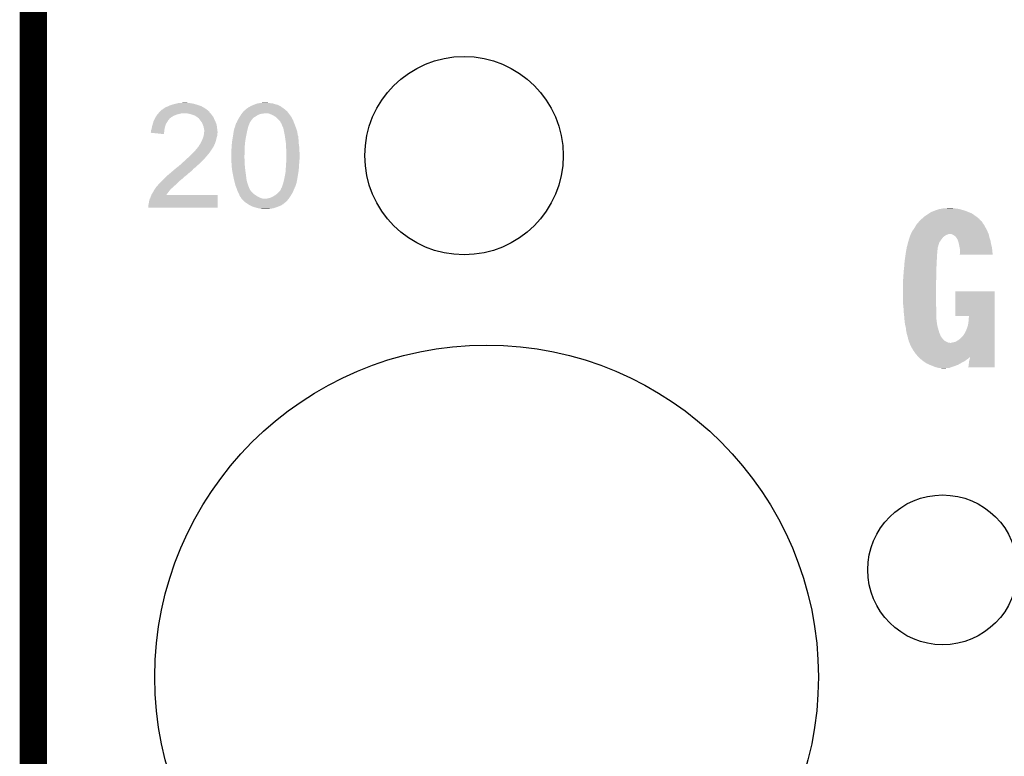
# Model space of a CAD drawing. Extents: x -9 to 122, y -9 to 65.
# Tile 2 of 256: x -9 to 1, y -2 to 5. Entities that reach past the tile are written whole.
import ezdxf

# ---------------------------------------------------------------- set-up
doc = ezdxf.new("R2010")
doc.units = 0
doc.layers.get('0').update_dxf_attribs({"linetype": 'CONTINUOUS'})
for name, color, linetype in [('CLICKER_4_FOR_R7FA4M2A_V100_GKO', 14, 'CONTINUOUS'), ('CLICKER_4_FOR_R7FA4M2A_V100_GTO', 12, 'CONTINUOUS'), ('CLICKER_4_FOR_R7FA4M2A_V100_GTS', 13, 'CONTINUOUS')]:
    doc.layers.add(name, color=color, linetype=linetype)

# ---------------------------------------------------------------- blocks, each defined once
blk = doc.blocks.new('ROUND_28')
blk.add_circle((0, 0), 0.6998)
blk = doc.blocks.new('ROUND_36')
blk.add_circle((0, 0), 3.1013)
blk = doc.blocks.new('ROUND_38')
blk.add_circle((0, 0), 0.9271)

msp = doc.modelspace()

# ---------------------------------------------------------------- linework, layer by layer
at = {"layer": 'CLICKER_4_FOR_R7FA4M2A_V100_GKO', "const_width": 0.254}
msp.add_lwpolyline([(-8.49884, -4.83362), (-8.49884, 60.95238)], dxfattribs=at)
at = {"layer": 'CLICKER_4_FOR_R7FA4M2A_V100_GTO'}
for points in [[(-7.261858, 4.32308), (-7.24662, 4.32816), (-6.911338, 4.32308), (-6.920228, 4.32816)], [(-7.24662, 4.32816), (-7.23646, 4.33324), (-6.920228, 4.32816), (-6.929118, 4.33324)], [(-7.23646, 4.33324), (-7.23138, 4.33578), (-6.929118, 4.33324), (-6.936738, 4.33578)], [(-7.23138, 4.33578), (-7.2136, 4.343402), (-6.936738, 4.33578), (-6.959604, 4.343402)], [(-7.2136, 4.343402), (-7.204714, 4.34594), (-6.959604, 4.343402), (-6.96722, 4.34594)], [(-7.204714, 4.34594), (-7.19582, 4.34848), (-6.96722, 4.34594), (-6.976108, 4.34848)], [(-7.19582, 4.34848), (-7.16534, 4.3561), (-6.976108, 4.34848), (-7.002778, 4.3561)], [(-7.16534, 4.3561), (-7.15518, 4.35864), (-7.002778, 4.3561), (-7.018018, 4.35864)], [(-7.15518, 4.35864), (-7.132318, 4.36372), (-7.018018, 4.35864), (-7.048498, 4.36372)], [(-7.10946, 4.36372), (-7.084062, 4.36626), (-7.058658, 4.36372), (-7.068818, 4.36626)], [(-6.487156, 4.32308), (-6.479538, 4.32562), (-6.175586, 4.32308), (-6.178972, 4.32562)], [(-6.479538, 4.32562), (-6.474968, 4.32816), (-6.178972, 4.32562), (-6.18236, 4.32816)], [(-6.474968, 4.32816), (-6.465832, 4.333236), (-6.18236, 4.32816), (-6.189974, 4.333236)], [(-6.465832, 4.333236), (-6.465824, 4.33324), (-6.189974, 4.333236), (-6.192514, 4.33324)], [(-6.465824, 4.33324), (-6.45668, 4.33832), (-6.192514, 4.33324), (-6.201658, 4.33832)], [(-6.45668, 4.33832), (-6.43763, 4.34594), (-6.201658, 4.33832), (-6.215378, 4.34594)], [(-6.43763, 4.34594), (-6.43128, 4.34848), (-6.215378, 4.34594), (-6.226808, 4.34848)], [(-6.43128, 4.34848), (-6.424296, 4.35102), (-6.226808, 4.34848), (-6.238238, 4.35102)], [(-6.424296, 4.35102), (-6.403344, 4.358638), (-6.238238, 4.35102), (-6.261098, 4.358638)], [(-6.403344, 4.358638), (-6.403338, 4.35864), (-6.261098, 4.358638), (-6.261114, 4.35864)], [(-6.403338, 4.35864), (-6.38556, 4.36118), (-6.261114, 4.35864), (-6.28396, 4.36118)], [(-6.38556, 4.36118), (-6.36778, 4.36372), (-6.28396, 4.36118), (-6.30174, 4.36372)], [(-6.36778, 4.36372), (-6.329682, 4.36626), (-6.30174, 4.36372), (-6.316978, 4.36626)], [(-7.35439, 4.23164), (-7.347132, 4.24434), (-7.205982, 4.23164), (-7.183122, 4.24434)], [(-7.347132, 4.24434), (-7.34568, 4.246878), (-7.183122, 4.24434), (-7.176776, 4.246878)], [(-7.34568, 4.246878), (-7.339332, 4.254498), (-7.176776, 4.246878), (-7.157722, 4.254498)], [(-7.339332, 4.254498), (-7.330864, 4.26466), (-7.157722, 4.254498), (-7.117082, 4.26466)], [(-7.330864, 4.26466), (-7.328748, 4.267198), (-7.099304, 4.26466), (-7.094224, 4.267198)], [(-7.328748, 4.2672), (-7.320282, 4.277358), (-6.842758, 4.2672), (-6.852916, 4.277358)], [(-7.328748, 4.267198), (-7.328748, 4.2672), (-7.094224, 4.267198), (-7.086598, 4.2672)], [(-7.320282, 4.277358), (-7.31268, 4.284964), (-6.852916, 4.277358), (-6.855456, 4.284964)], [(-7.31268, 4.284964), (-7.312664, 4.28498), (-6.855456, 4.284964), (-6.860518, 4.28498)], [(-7.312664, 4.28498), (-7.310132, 4.287512), (-6.860518, 4.28498), (-6.86054, 4.287512)], [(-7.310132, 4.287512), (-7.30504, 4.292606), (-6.86054, 4.287512), (-6.866648, 4.292606)], [(-7.30504, 4.292606), (-7.305018, 4.29514), (-6.866648, 4.292606), (-6.869686, 4.29514)], [(-7.305018, 4.29514), (-7.302494, 4.295146), (-6.869686, 4.29514), (-6.869694, 4.295146)], [(-7.302494, 4.295146), (-7.297416, 4.30022), (-6.869694, 4.295146), (-6.87578, 4.30022)], [(-7.297416, 4.30022), (-7.289798, 4.302764), (-6.87578, 4.30022), (-6.87934, 4.302764)], [(-7.289798, 4.302764), (-7.282176, 4.310382), (-6.87934, 4.302764), (-6.890004, 4.310382)], [(-7.282176, 4.310382), (-7.277102, 4.31292), (-6.890004, 4.310382), (-6.893558, 4.31292)], [(-7.277102, 4.31292), (-7.27202, 4.315462), (-6.893558, 4.31292), (-6.898006, 4.315462)], [(-7.27202, 4.315462), (-7.261858, 4.32308), (-6.898006, 4.315462), (-6.911338, 4.32308)], [(-7.05612, 4.26466), (-7.086598, 4.2672), (-6.84022, 4.26466), (-6.842758, 4.2672)], [(-7.030722, 4.25958), (-7.05612, 4.26466), (-6.836832, 4.25958), (-6.84022, 4.26466)], [(-7.0231, 4.25704), (-7.030722, 4.25958), (-6.83514, 4.25704), (-6.836832, 4.25958)], [(-7.00786, 4.25196), (-7.0231, 4.25704), (-6.83133, 4.25196), (-6.83514, 4.25704)], [(-6.994312, 4.24688), (-7.00786, 4.25196), (-6.82752, 4.24688), (-6.83133, 4.25196)], [(-6.98754, 4.24434), (-6.994312, 4.24688), (-6.825488, 4.24434), (-6.82752, 4.24688)], [(-6.9723, 4.23418), (-6.98754, 4.24434), (-6.81736, 4.23418), (-6.825488, 4.24434)], [(-6.972296, 4.234178), (-6.9723, 4.23418), (-6.81736, 4.234178), (-6.81736, 4.23418)], [(-6.96214, 4.22656), (-6.972296, 4.234178), (-6.813896, 4.22656), (-6.81736, 4.234178)], [(-6.57098, 4.23164), (-6.567748, 4.23672), (-6.429588, 4.23164), (-6.42112, 4.23672)], [(-6.567748, 4.23672), (-6.559666, 4.24942), (-6.42112, 4.23672), (-6.400798, 4.24942)], [(-6.559666, 4.24942), (-6.5532, 4.25958), (-6.400798, 4.24942), (-6.377936, 4.25958)], [(-6.5532, 4.25958), (-6.551168, 4.26212), (-6.377936, 4.25958), (-6.36016, 4.26212)], [(-6.551168, 4.26212), (-6.549136, 4.264662), (-6.36016, 4.26212), (-6.344918, 4.264662)], [(-6.549136, 4.264662), (-6.547104, 4.2672), (-6.344918, 4.264662), (-6.339836, 4.2672)], [(-6.547104, 4.2672), (-6.534914, 4.282438), (-6.11251, 4.2672), (-6.123938, 4.282438)], [(-6.534914, 4.282438), (-6.53288, 4.28498), (-6.123938, 4.282438), (-6.126902, 4.28498)], [(-6.53288, 4.28498), (-6.518766, 4.29768), (-6.126902, 4.28498), (-6.14172, 4.29768)], [(-6.518766, 4.29768), (-6.507474, 4.30784), (-6.14172, 4.29768), (-6.153912, 4.30784)], [(-6.507474, 4.30784), (-6.50494, 4.307862), (-6.153912, 4.30784), (-6.153938, 4.307862)], [(-6.50494, 4.307862), (-6.504928, 4.31038), (-6.153938, 4.307862), (-6.15696, 4.31038)], [(-6.504928, 4.31038), (-6.504926, 4.310386), (-6.15696, 4.31038), (-6.156968, 4.310386)], [(-6.504926, 4.310386), (-6.49478, 4.315462), (-6.156968, 4.310386), (-6.164582, 4.315462)], [(-6.49478, 4.315462), (-6.4897, 4.32054), (-6.164582, 4.315462), (-6.1722, 4.32054)], [(-6.4897, 4.32054), (-6.487156, 4.32308), (-6.1722, 4.32054), (-6.175586, 4.32308)], [(-6.314438, 4.26466), (-6.329682, 4.2672), (-6.110606, 4.26466), (-6.11251, 4.2672)], [(-6.299196, 4.264658), (-6.314438, 4.26466), (-6.110604, 4.264658), (-6.110606, 4.26466)], [(-6.2738, 4.2545), (-6.299196, 4.264658), (-6.102986, 4.2545), (-6.110604, 4.264658)], [(-6.248402, 4.2418), (-6.2738, 4.2545), (-6.093462, 4.2418), (-6.102986, 4.2545)], [(-6.248394, 4.241796), (-6.248402, 4.2418), (-6.09346, 4.241796), (-6.093462, 4.2418)], [(-6.244328, 4.239254), (-6.248394, 4.241796), (-6.093454, 4.239254), (-6.09346, 4.241796)], [(-6.232138, 4.231636), (-6.244328, 4.239254), (-6.08584, 4.231636), (-6.093454, 4.239254)], [(-7.390978, 4.13258), (-7.388858, 4.145282), (-7.26948, 4.13258), (-7.265672, 4.145282)], [(-7.388858, 4.145282), (-7.384628, 4.157978), (-7.265672, 4.145282), (-7.261862, 4.157978)], [(-7.384628, 4.157978), (-7.38378, 4.16052), (-7.261862, 4.157978), (-7.260592, 4.16052)], [(-7.38378, 4.16052), (-7.378702, 4.178298), (-7.260592, 4.16052), (-7.2517, 4.178298)], [(-7.378702, 4.178298), (-7.374348, 4.19354), (-7.2517, 4.178298), (-7.241538, 4.19354)], [(-7.374348, 4.19354), (-7.37362, 4.196082), (-7.241538, 4.19354), (-7.240014, 4.196082)], [(-7.37362, 4.196082), (-7.368152, 4.206238), (-7.240014, 4.196082), (-7.233922, 4.206238)], [(-7.368152, 4.206238), (-7.365416, 4.21132), (-7.233922, 4.206238), (-7.228842, 4.21132)], [(-7.365416, 4.21132), (-7.362684, 4.216394), (-7.228842, 4.21132), (-7.226302, 4.216394)], [(-7.362684, 4.216394), (-7.35584, 4.2291), (-7.226302, 4.216394), (-7.209368, 4.2291)], [(-7.35584, 4.2291), (-7.35439, 4.23164), (-7.209368, 4.2291), (-7.205982, 4.23164)], [(-6.95452, 4.22148), (-6.96214, 4.22656), (-6.811586, 4.22148), (-6.813896, 4.22656)], [(-6.951982, 4.21894), (-6.95452, 4.22148), (-6.810432, 4.21894), (-6.811586, 4.22148)], [(-6.942456, 4.20624), (-6.951982, 4.21894), (-6.80466, 4.20624), (-6.810432, 4.21894)], [(-6.921502, 4.178302), (-6.942456, 4.20624), (-6.791762, 4.178302), (-6.80466, 4.20624)], [(-6.919594, 4.17322), (-6.921502, 4.178302), (-6.789418, 4.17322), (-6.791762, 4.178302)], [(-6.91388, 4.15798), (-6.919594, 4.17322), (-6.785064, 4.15798), (-6.789418, 4.17322)], [(-6.91279, 4.155438), (-6.91388, 4.15798), (-6.78434, 4.155438), (-6.785064, 4.15798)], [(-6.906262, 4.140202), (-6.91279, 4.155438), (-6.782434, 4.140202), (-6.78434, 4.155438)], [(-6.613526, 4.1402), (-6.61162, 4.145284), (-6.4897, 4.1402), (-6.488006, 4.145284)], [(-6.61162, 4.145284), (-6.611618, 4.150364), (-6.488006, 4.145284), (-6.486312, 4.150364)], [(-6.611618, 4.150364), (-6.609082, 4.15544), (-6.486312, 4.150364), (-6.48462, 4.15544)], [(-6.609082, 4.15544), (-6.60908, 4.155442), (-6.48462, 4.15544), (-6.48462, 4.155442)], [(-6.60908, 4.155442), (-6.606542, 4.16306), (-6.48462, 4.155442), (-6.481572, 4.16306)], [(-6.606542, 4.16306), (-6.603998, 4.173224), (-6.481572, 4.16306), (-6.477504, 4.173224)], [(-6.603998, 4.173224), (-6.598288, 4.18084), (-6.477504, 4.173224), (-6.474456, 4.18084)], [(-6.598288, 4.18084), (-6.59638, 4.183382), (-6.474456, 4.18084), (-6.471918, 4.183382)], [(-6.59638, 4.183382), (-6.595252, 4.185924), (-6.471918, 4.183382), (-6.46938, 4.185924)], [(-6.595252, 4.185924), (-6.591866, 4.193542), (-6.46938, 4.185924), (-6.466836, 4.193542)], [(-6.591866, 4.193542), (-6.590736, 4.196082), (-6.466836, 4.193542), (-6.464298, 4.196082)], [(-6.590736, 4.196082), (-6.58622, 4.20624), (-6.464298, 4.196082), (-6.456172, 4.20624)], [(-6.58622, 4.20624), (-6.577076, 4.221482), (-6.456172, 4.20624), (-6.443978, 4.221482)], [(-6.577076, 4.221482), (-6.572504, 4.229102), (-6.443978, 4.221482), (-6.433818, 4.229102)], [(-6.572504, 4.229102), (-6.57098, 4.23164), (-6.433818, 4.229102), (-6.429588, 4.23164)], [(-6.228078, 4.229098), (-6.232138, 4.231636), (-6.084824, 4.229098), (-6.08584, 4.231636)], [(-6.21937, 4.218938), (-6.228078, 4.229098), (-6.08076, 4.218938), (-6.084824, 4.229098)], [(-6.212842, 4.21132), (-6.21937, 4.218938), (-6.076406, 4.21132), (-6.08076, 4.218938)], [(-6.202682, 4.20116), (-6.212842, 4.21132), (-6.0706, 4.20116), (-6.076406, 4.21132)], [(-6.18998, 4.188454), (-6.202682, 4.20116), (-6.065834, 4.188454), (-6.0706, 4.20116)], [(-6.189976, 4.185914), (-6.18998, 4.188454), (-6.064882, 4.185914), (-6.065834, 4.188454)], [(-6.186592, 4.18084), (-6.189976, 4.185914), (-6.06298, 4.18084), (-6.064882, 4.185914)], [(-6.17982, 4.17068), (-6.186592, 4.18084), (-6.058916, 4.17068), (-6.06298, 4.18084)], [(-6.174104, 4.15544), (-6.17982, 4.17068), (-6.05282, 4.15544), (-6.058916, 4.17068)], [(-6.1722, 4.15036), (-6.174104, 4.15544), (-6.050972, 4.15036), (-6.05282, 4.15544)], [(-6.16204, 4.1275), (-6.1722, 4.15036), (-6.04266, 4.1275), (-6.050972, 4.15036)], [(-7.401546, 4.084346), (-7.39902, 4.089404), (-7.276136, 4.084346), (-7.275744, 4.089404)], [(-7.277122, 4.071622), (-7.401546, 4.084346), (-7.277122, 4.071622), (-7.276136, 4.084346)], [(-7.39902, 4.10464), (-7.399018, 4.107184), (-7.27456, 4.10464), (-7.274098, 4.107184)], [(-7.39902, 4.089404), (-7.39902, 4.10464), (-7.275744, 4.089404), (-7.27456, 4.10464)], [(-7.399018, 4.107184), (-7.39394, 4.117342), (-7.274098, 4.107184), (-7.272252, 4.117342)], [(-7.39394, 4.117342), (-7.3914, 4.13004), (-7.272252, 4.117342), (-7.269942, 4.13004)], [(-7.3914, 4.13004), (-7.390978, 4.13258), (-7.269942, 4.13004), (-7.26948, 4.13258)], [(-6.9088, 4.046222), (-6.906262, 4.058916), (-6.782888, 4.046222), (-6.77926, 4.058916)], [(-6.905534, 4.13512), (-6.906262, 4.140202), (-6.7818, 4.13512), (-6.782434, 4.140202)], [(-6.906262, 4.058916), (-6.90372, 4.071618), (-6.77926, 4.058916), (-6.77926, 4.071618)], [(-6.90372, 4.12242), (-6.905534, 4.13512), (-6.779984, 4.12242), (-6.7818, 4.13512)], [(-6.902702, 4.11734), (-6.90372, 4.12242), (-6.77926, 4.11734), (-6.779984, 4.12242)], [(-6.90372, 4.071618), (-6.903466, 4.074158), (-6.77926, 4.071618), (-6.77926, 4.074158)], [(-6.903466, 4.074158), (-6.90245, 4.084318), (-6.77926, 4.074158), (-6.77672, 4.084318)], [(-6.90118, 4.109722), (-6.902702, 4.11734), (-6.778412, 4.109722), (-6.77926, 4.11734)], [(-6.90245, 4.084318), (-6.901434, 4.094478), (-6.77672, 4.084318), (-6.77672, 4.094478)], [(-6.901434, 4.094478), (-6.90118, 4.097018), (-6.77672, 4.094478), (-6.777002, 4.097018)], [(-6.90118, 4.097018), (-6.90118, 4.109722), (-6.777002, 4.097018), (-6.778412, 4.109722)], [(-6.637868, 4.02082), (-6.632788, 4.0513), (-6.5151, 4.02082), (-6.51002, 4.0513)], [(-6.632788, 4.0513), (-6.63194, 4.05638), (-6.51002, 4.0513), (-6.509004, 4.05638)], [(-6.63194, 4.05638), (-6.624722, 4.1021), (-6.509004, 4.05638), (-6.49986, 4.1021)], [(-6.624722, 4.1021), (-6.62432, 4.10464), (-6.49986, 4.1021), (-6.499226, 4.10464)], [(-6.62432, 4.10464), (-6.619874, 4.12242), (-6.499226, 4.10464), (-6.49478, 4.12242)], [(-6.619874, 4.12242), (-6.619238, 4.124962), (-6.49478, 4.12242), (-6.494054, 4.124962)], [(-6.619238, 4.124962), (-6.613526, 4.1402), (-6.494054, 4.124962), (-6.4897, 4.1402)], [(-6.16204, 4.127498), (-6.16204, 4.1275), (-6.042658, 4.127498), (-6.04266, 4.1275)], [(-6.15696, 4.10464), (-6.16204, 4.127498), (-6.03504, 4.10464), (-6.042658, 4.127498)], [(-6.155434, 4.097016), (-6.15696, 4.10464), (-6.0325, 4.097016), (-6.03504, 4.10464)], [(-6.154418, 4.091934), (-6.155434, 4.097016), (-6.032494, 4.091934), (-6.0325, 4.097016)], [(-6.15391, 4.089394), (-6.154418, 4.091934), (-6.02996, 4.089394), (-6.032494, 4.091934)], [(-6.152386, 4.081778), (-6.15391, 4.089394), (-6.02996, 4.081778), (-6.02996, 4.089394)], [(-6.15188, 4.07924), (-6.152386, 4.081778), (-6.029324, 4.07924), (-6.02996, 4.081778)], [(-6.150494, 4.071618), (-6.15188, 4.07924), (-6.02742, 4.071618), (-6.029324, 4.07924)], [(-6.149108, 4.063996), (-6.150494, 4.071618), (-6.027418, 4.063996), (-6.02742, 4.071618)], [(-6.1468, 4.0513), (-6.149108, 4.063996), (-6.02234, 4.0513), (-6.027418, 4.063996)], [(-6.146798, 4.051296), (-6.1468, 4.0513), (-6.02234, 4.051296), (-6.02234, 4.0513)], [(-6.144622, 4.036058), (-6.146798, 4.051296), (-6.02234, 4.036058), (-6.02234, 4.051296)], [(-6.954514, 3.954794), (-6.953252, 3.957318), (-6.813966, 3.954794), (-6.812282, 3.957318)], [(-6.953252, 3.957318), (-6.949438, 3.964942), (-6.812282, 3.957318), (-6.809232, 3.964942)], [(-6.949438, 3.964942), (-6.946054, 3.97002), (-6.809232, 3.964942), (-6.8072, 3.97002)], [(-6.946054, 3.97002), (-6.940978, 3.977636), (-6.8072, 3.97002), (-6.80466, 3.977636)], [(-6.940978, 3.977636), (-6.939282, 3.98018), (-6.80466, 3.977636), (-6.802124, 3.98018)], [(-6.939282, 3.98018), (-6.93928, 3.980182), (-6.802124, 3.98018), (-6.802124, 3.980182)], [(-6.93928, 3.980182), (-6.929122, 4.000498), (-6.802124, 3.980182), (-6.794502, 4.000498)], [(-6.929122, 4.000498), (-6.91896, 4.02082), (-6.794502, 4.000498), (-6.789422, 4.02082)], [(-6.91896, 4.02082), (-6.910834, 4.04114), (-6.789422, 4.02082), (-6.78434, 4.04114)], [(-6.910834, 4.04114), (-6.9088, 4.046222), (-6.78434, 4.04114), (-6.782888, 4.046222)], [(-6.64464, 3.96748), (-6.64225, 3.9878), (-6.521536, 3.96748), (-6.52018, 3.9878)], [(-6.64464, 3.9497), (-6.64464, 3.96748), (-6.52272, 3.9497), (-6.521536, 3.96748)], [(-6.64225, 3.9878), (-6.63956, 4.01066), (-6.52018, 3.9878), (-6.516664, 4.01066)], [(-6.63956, 4.01066), (-6.637868, 4.02082), (-6.516664, 4.01066), (-6.5151, 4.02082)], [(-6.142444, 4.02082), (-6.144622, 4.036058), (-6.0198, 4.02082), (-6.02234, 4.036058)], [(-6.139904, 4.003038), (-6.142444, 4.02082), (-6.01726, 4.003038), (-6.0198, 4.02082)], [(-6.13918, 3.99796), (-6.139904, 4.003038), (-6.01726, 3.99796), (-6.01726, 4.003038)], [(-6.137654, 3.98272), (-6.13918, 3.99796), (-6.01726, 3.98272), (-6.01726, 3.99796)], [(-6.13664, 3.972562), (-6.137654, 3.98272), (-6.015808, 3.972562), (-6.01726, 3.98272)], [(-6.13664, 3.96494), (-6.13664, 3.972562), (-6.01472, 3.96494), (-6.015808, 3.972562)], [(-6.13664, 3.94716), (-6.13664, 3.96494), (-6.012744, 3.94716), (-6.01472, 3.96494)], [(-7.04342, 3.8608), (-7.02056, 3.88366), (-6.8834, 3.8608), (-6.86308, 3.88366)], [(-7.02056, 3.88366), (-7.01548, 3.88874), (-6.86308, 3.88366), (-6.85927, 3.88874)], [(-7.01548, 3.88874), (-6.997698, 3.90398), (-6.85927, 3.88874), (-6.84784, 3.90398)], [(-6.997698, 3.90398), (-6.98246, 3.92176), (-6.84784, 3.90398), (-6.835988, 3.92176)], [(-6.98246, 3.92176), (-6.95706, 3.952246), (-6.835988, 3.92176), (-6.815664, 3.952246)], [(-6.95706, 3.952246), (-6.957038, 3.95478), (-6.815664, 3.952246), (-6.813974, 3.95478)], [(-6.957038, 3.95478), (-6.954514, 3.954794), (-6.813974, 3.95478), (-6.813966, 3.954794)], [(-6.64718, 3.92684), (-6.64464, 3.947162), (-6.52272, 3.92684), (-6.52272, 3.947162)], [(-6.64718, 3.911598), (-6.64718, 3.92684), (-6.52272, 3.911598), (-6.52272, 3.92684)], [(-6.64718, 3.86588), (-6.64718, 3.911598), (-6.52526, 3.86588), (-6.52272, 3.911598)], [(-6.64718, 3.845562), (-6.64718, 3.86588), (-6.52526, 3.845562), (-6.52526, 3.86588)], [(-6.64464, 3.947162), (-6.64464, 3.9497), (-6.52272, 3.947162), (-6.52272, 3.9497)], [(-6.136074, 3.942078), (-6.13664, 3.94716), (-6.01218, 3.942078), (-6.012744, 3.94716)], [(-6.1341, 3.924298), (-6.136074, 3.942078), (-6.01218, 3.924298), (-6.01218, 3.942078)], [(-6.1341, 3.91922), (-6.1341, 3.924298), (-6.01218, 3.91922), (-6.01218, 3.924298)], [(-6.1341, 3.893822), (-6.1341, 3.91922), (-6.00964, 3.893822), (-6.01218, 3.91922)], [(-6.1341, 3.837938), (-6.1341, 3.893822), (-6.00964, 3.837938), (-6.00964, 3.893822)], [(-7.14756, 3.76682), (-7.13486, 3.77698), (-6.977382, 3.76682), (-6.967222, 3.77698)], [(-7.13486, 3.77698), (-7.134858, 3.776982), (-6.967222, 3.77698), (-6.967218, 3.776982)], [(-7.134858, 3.776982), (-7.119622, 3.789678), (-6.967218, 3.776982), (-6.951984, 3.789678)], [(-7.119622, 3.789678), (-7.11962, 3.78968), (-6.951984, 3.789678), (-6.95198, 3.78968)], [(-7.11962, 3.78968), (-7.10438, 3.80492), (-6.95198, 3.78968), (-6.936742, 3.80492)], [(-7.10438, 3.80492), (-7.0866, 3.82016), (-6.936742, 3.80492), (-6.921502, 3.82016)], [(-7.0866, 3.82016), (-7.056512, 3.8481), (-6.921502, 3.82016), (-6.893562, 3.8481)], [(-7.056512, 3.8481), (-7.05104, 3.85318), (-6.893562, 3.8481), (-6.889752, 3.85318)], [(-7.05104, 3.85318), (-7.045962, 3.858258), (-6.889752, 3.85318), (-6.88594, 3.858258)], [(-7.045962, 3.858258), (-7.04342, 3.8608), (-6.88594, 3.858258), (-6.8834, 3.8608)], [(-6.64718, 3.82778), (-6.64718, 3.845562), (-6.52272, 3.82778), (-6.52526, 3.845562)], [(-6.64718, 3.817618), (-6.64718, 3.82778), (-6.52272, 3.817618), (-6.52272, 3.82778)], [(-6.645486, 3.787138), (-6.64718, 3.817618), (-6.52272, 3.787138), (-6.52272, 3.817618)], [(-6.64464, 3.7719), (-6.645486, 3.787138), (-6.521196, 3.7719), (-6.52272, 3.787138)], [(-6.13773, 3.76936), (-6.13664, 3.7846), (-6.01472, 3.76936), (-6.01472, 3.7846)], [(-6.13664, 3.7846), (-6.136472, 3.787138), (-6.01472, 3.7846), (-6.01472, 3.787138)], [(-6.136472, 3.787138), (-6.135116, 3.80746), (-6.01472, 3.787138), (-6.01218, 3.80746)], [(-6.135116, 3.80746), (-6.134102, 3.822698), (-6.01218, 3.80746), (-6.01218, 3.822698)], [(-6.134102, 3.822698), (-6.1341, 3.8227), (-6.01218, 3.822698), (-6.01218, 3.8227)], [(-6.1341, 3.8227), (-6.1341, 3.837938), (-6.01218, 3.8227), (-6.00964, 3.837938)], [(-7.24916, 3.68046), (-7.241546, 3.688074), (-7.07644, 3.68046), (-7.068826, 3.688074)], [(-7.241546, 3.688074), (-7.24154, 3.68808), (-7.068826, 3.688074), (-7.066286, 3.68808)], [(-7.24154, 3.68808), (-7.217526, 3.7084), (-7.066286, 3.68808), (-7.04342, 3.7084)], [(-7.217526, 3.7084), (-7.20852, 3.71602), (-7.04342, 3.7084), (-7.033624, 3.71602)], [(-7.20852, 3.71602), (-7.19667, 3.726178), (-7.033624, 3.71602), (-7.020562, 3.726178)], [(-7.19667, 3.726178), (-7.17296, 3.746498), (-7.020562, 3.726178), (-7.002784, 3.746498)], [(-7.17296, 3.746498), (-7.172958, 3.7465), (-7.002784, 3.746498), (-7.002782, 3.7465)], [(-7.172958, 3.7465), (-7.167878, 3.75158), (-7.002782, 3.7465), (-6.99601, 3.75158)], [(-7.167878, 3.75158), (-7.154334, 3.76174), (-6.99601, 3.75158), (-6.982462, 3.76174)], [(-7.154334, 3.76174), (-7.14756, 3.76682), (-6.982462, 3.76174), (-6.977382, 3.76682)], [(-6.640456, 3.73634), (-6.64464, 3.7719), (-6.51764, 3.73634), (-6.521196, 3.7719)], [(-6.63956, 3.72872), (-6.640456, 3.73634), (-6.51655, 3.72872), (-6.51764, 3.73634)], [(-6.63194, 3.68808), (-6.63956, 3.72872), (-6.510744, 3.68808), (-6.51655, 3.72872)], [(-6.63085, 3.683), (-6.63194, 3.68808), (-6.51002, 3.683), (-6.510744, 3.68808)], [(-6.624864, 3.65506), (-6.63085, 3.683), (-6.50748, 3.65506), (-6.51002, 3.683)], [(-6.148832, 3.67538), (-6.1468, 3.68554), (-6.02742, 3.67538), (-6.025816, 3.68554)], [(-6.1468, 3.68554), (-6.14172, 3.713478), (-6.025816, 3.68554), (-6.021406, 3.713478)], [(-6.14172, 3.713478), (-6.140996, 3.72364), (-6.021406, 3.713478), (-6.0198, 3.72364)], [(-6.140996, 3.72364), (-6.13773, 3.76936), (-6.0198, 3.72364), (-6.01472, 3.76936)], [(-7.348502, 3.578862), (-7.332704, 3.59664), (-7.19074, 3.578862), (-7.17042, 3.59664)], [(-7.332704, 3.59664), (-7.33044, 3.599186), (-7.17042, 3.59664), (-7.167874, 3.599186)], [(-7.33044, 3.599186), (-7.330418, 3.60172), (-7.167874, 3.599186), (-7.16534, 3.60172)], [(-7.330418, 3.60172), (-7.327894, 3.601726), (-7.16534, 3.60172), (-7.165334, 3.601726)], [(-7.327894, 3.601726), (-7.31012, 3.6195), (-7.165334, 3.601726), (-7.14756, 3.6195)], [(-7.31012, 3.6195), (-7.30758, 3.62204), (-7.14756, 3.6195), (-7.144704, 3.62204)], [(-7.30758, 3.62204), (-7.292024, 3.63982), (-7.144704, 3.62204), (-7.1247, 3.63982)], [(-7.292024, 3.63982), (-7.2898, 3.64236), (-7.1247, 3.63982), (-7.121436, 3.64236)], [(-7.2898, 3.64236), (-7.272656, 3.6576), (-7.121436, 3.64236), (-7.101842, 3.6576)], [(-7.272656, 3.6576), (-7.26694, 3.66268), (-7.101842, 3.6576), (-7.096762, 3.66268)], [(-7.26694, 3.66268), (-7.254242, 3.675378), (-7.096762, 3.66268), (-7.084062, 3.675378)], [(-7.254242, 3.675378), (-7.24916, 3.68046), (-7.084062, 3.675378), (-7.07644, 3.68046)], [(-6.62432, 3.65252), (-6.624864, 3.65506), (-6.50697, 3.65252), (-6.50748, 3.65506)], [(-6.619044, 3.629662), (-6.62432, 3.65252), (-6.5024, 3.629662), (-6.50697, 3.65252)], [(-6.6167, 3.6195), (-6.619044, 3.629662), (-6.499012, 3.6195), (-6.5024, 3.629662)], [(-6.609082, 3.59156), (-6.6167, 3.6195), (-6.489698, 3.59156), (-6.499012, 3.6195)], [(-6.606032, 3.58394), (-6.609082, 3.59156), (-6.48716, 3.58394), (-6.489698, 3.59156)], [(-6.1722, 3.58394), (-6.170508, 3.589016), (-6.047746, 3.58394), (-6.04774, 3.589016)], [(-6.170508, 3.589016), (-6.16712, 3.59918), (-6.04774, 3.589016), (-6.04393, 3.59918)], [(-6.16712, 3.59918), (-6.164218, 3.609338), (-6.04393, 3.59918), (-6.040122, 3.609338)], [(-6.164218, 3.609338), (-6.16204, 3.61696), (-6.040122, 3.609338), (-6.038428, 3.61696)], [(-6.16204, 3.61696), (-6.15823, 3.6322), (-6.038428, 3.61696), (-6.03504, 3.6322)], [(-6.15823, 3.6322), (-6.15696, 3.63728), (-6.03504, 3.6322), (-6.034144, 3.63728)], [(-6.15696, 3.63728), (-6.15188, 3.66014), (-6.034144, 3.63728), (-6.03011, 3.66014)], [(-6.15188, 3.66014), (-6.148832, 3.67538), (-6.03011, 3.66014), (-6.02742, 3.67538)], [(-7.39902, 3.4925), (-7.394676, 3.502638), (-6.776722, 3.4925), (-6.77672, 3.502638)], [(-7.394676, 3.502638), (-7.394666, 3.50266), (-6.77672, 3.502638), (-7.256736, 3.50266)], [(-7.394666, 3.50266), (-7.391398, 3.51028), (-7.256736, 3.50266), (-7.250824, 3.51028)], [(-7.391398, 3.51028), (-7.381876, 3.52552), (-7.250824, 3.51028), (-7.239, 3.52552)], [(-7.381876, 3.52552), (-7.378702, 3.5306), (-7.239, 3.52552), (-7.23519, 3.5306)], [(-7.378702, 3.5306), (-7.370234, 3.54584), (-7.23519, 3.5306), (-7.22376, 3.54584)], [(-7.370234, 3.54584), (-7.366002, 3.553458), (-7.22376, 3.54584), (-7.218682, 3.553458)], [(-7.366002, 3.553458), (-7.366, 3.55346), (-7.218682, 3.553458), (-7.21868, 3.55346)], [(-7.366, 3.55346), (-7.362614, 3.55854), (-7.21868, 3.55346), (-7.211064, 3.55854)], [(-7.362614, 3.55854), (-7.35923, 3.563616), (-7.211064, 3.55854), (-7.208522, 3.563616)], [(-7.35923, 3.563616), (-7.357536, 3.566158), (-7.208522, 3.563616), (-7.205982, 3.566158)], [(-7.357536, 3.566158), (-7.354148, 3.57124), (-7.205982, 3.566158), (-7.19836, 3.57124)], [(-7.354148, 3.57124), (-7.350758, 3.576322), (-7.19836, 3.57124), (-7.19328, 3.576322)], [(-7.350758, 3.576322), (-7.348502, 3.578862), (-7.19328, 3.576322), (-7.19074, 3.578862)], [(-6.59892, 3.56616), (-6.606032, 3.58394), (-6.480492, 3.56616), (-6.48716, 3.58394)], [(-6.598072, 3.56362), (-6.59892, 3.56616), (-6.47954, 3.56362), (-6.480492, 3.56616)], [(-6.592146, 3.545842), (-6.598072, 3.56362), (-6.469382, 3.545842), (-6.47954, 3.56362)], [(-6.5913, 3.543302), (-6.592146, 3.545842), (-6.466842, 3.543302), (-6.469382, 3.545842)], [(-6.591298, 3.5433), (-6.5913, 3.543302), (-6.466842, 3.5433), (-6.466842, 3.543302)], [(-6.58622, 3.533142), (-6.591298, 3.5433), (-6.45922, 3.533142), (-6.466842, 3.5433)], [(-6.58114, 3.52298), (-6.58622, 3.533142), (-6.449058, 3.52298), (-6.45922, 3.533142)], [(-6.58005, 3.520438), (-6.58114, 3.52298), (-6.446518, 3.520438), (-6.449058, 3.52298)], [(-6.574608, 3.50774), (-6.58005, 3.520438), (-6.43128, 3.50774), (-6.446518, 3.520438)], [(-6.57352, 3.5052), (-6.574608, 3.50774), (-6.42747, 3.5052), (-6.43128, 3.50774)], [(-6.56844, 3.4925), (-6.57352, 3.5052), (-6.40842, 3.4925), (-6.42747, 3.5052)], [(-6.2611, 3.48742), (-6.235702, 3.502658), (-6.09808, 3.48742), (-6.088382, 3.502658)], [(-6.235702, 3.502658), (-6.2357, 3.50266), (-6.088382, 3.502658), (-6.08838, 3.50266)], [(-6.2357, 3.50266), (-6.22554, 3.51028), (-6.08838, 3.50266), (-6.083808, 3.51028)], [(-6.22554, 3.51028), (-6.212842, 3.520438), (-6.083808, 3.51028), (-6.077714, 3.520438)], [(-6.212842, 3.520438), (-6.206746, 3.528058), (-6.077714, 3.520438), (-6.07314, 3.528058)], [(-6.206746, 3.528058), (-6.202682, 3.533138), (-6.07314, 3.528058), (-6.07111, 3.533138)], [(-6.202682, 3.533138), (-6.189986, 3.545834), (-6.07111, 3.533138), (-6.066032, 3.545834)], [(-6.189986, 3.545834), (-6.18998, 3.548374), (-6.066032, 3.545834), (-6.065016, 3.548374)], [(-6.18998, 3.548374), (-6.187442, 3.55092), (-6.065016, 3.548374), (-6.063996, 3.55092)], [(-6.187442, 3.55092), (-6.186172, 3.55346), (-6.063996, 3.55092), (-6.06298, 3.55346)], [(-6.186172, 3.55346), (-6.1849, 3.556), (-6.06298, 3.55346), (-6.06171, 3.556)], [(-6.1849, 3.556), (-6.18236, 3.56362), (-6.06171, 3.556), (-6.0579, 3.56362)], [(-6.18236, 3.56362), (-6.177282, 3.571238), (-6.0579, 3.56362), (-6.05536, 3.571238)], [(-6.177282, 3.571238), (-6.174236, 3.578856), (-6.05536, 3.571238), (-6.05282, 3.578856)], [(-6.174236, 3.578856), (-6.172204, 3.583934), (-6.05282, 3.578856), (-6.047746, 3.583934)], [(-6.172204, 3.583934), (-6.1722, 3.58394), (-6.047746, 3.583934), (-6.047746, 3.58394)], [(-7.42442, 3.401062), (-7.4168, 3.43916), (-6.77674, 3.401062), (-6.776732, 3.43916)], [(-7.4168, 3.43916), (-7.414258, 3.454402), (-6.776732, 3.43916), (-6.77673, 3.454402)], [(-7.414258, 3.454402), (-7.409176, 3.469642), (-6.77673, 3.454402), (-6.776728, 3.469642)], [(-7.409176, 3.469642), (-7.40664, 3.472184), (-6.776728, 3.469642), (-6.776726, 3.472184)], [(-7.40664, 3.472184), (-7.4041, 3.4798), (-6.776726, 3.472184), (-6.776726, 3.4798)], [(-7.4041, 3.4798), (-7.39902, 3.4925), (-6.776726, 3.4798), (-6.776722, 3.4925)], [(-6.56082, 3.48234), (-6.56844, 3.4925), (-6.390132, 3.48234), (-6.40842, 3.4925)], [(-6.559126, 3.4798), (-6.56082, 3.48234), (-6.385562, 3.4798), (-6.390132, 3.48234)], [(-6.555742, 3.474722), (-6.559126, 3.4798), (-6.371594, 3.474722), (-6.385562, 3.4798)], [(-6.553202, 3.469644), (-6.555742, 3.474722), (-6.357626, 3.469644), (-6.371594, 3.474722)], [(-6.5532, 3.469642), (-6.553202, 3.469644), (-6.357622, 3.469642), (-6.357626, 3.469644)], [(-6.553198, 3.46964), (-6.5532, 3.469642), (-6.344922, 3.46964), (-6.357622, 3.469642)], [(-6.550658, 3.4671), (-6.553198, 3.46964), (-6.329682, 3.4671), (-6.344922, 3.46964)], [(-6.532878, 3.44932), (-6.550658, 3.4671), (-6.12648, 3.44932), (-6.112256, 3.4671)], [(-6.520182, 3.436622), (-6.532878, 3.44932), (-6.140594, 3.436622), (-6.12648, 3.44932)], [(-6.505954, 3.42646), (-6.520182, 3.436622), (-6.151886, 3.42646), (-6.140594, 3.436622)], [(-6.505944, 3.426454), (-6.505954, 3.42646), (-6.154426, 3.426454), (-6.151886, 3.42646)], [(-6.502398, 3.42392), (-6.505944, 3.426454), (-6.15696, 3.42392), (-6.154426, 3.426454)], [(-6.50239, 3.423916), (-6.502398, 3.42392), (-6.156962, 3.423916), (-6.15696, 3.42392)], [(-6.494266, 3.418838), (-6.50239, 3.423916), (-6.159506, 3.418838), (-6.156962, 3.423916)], [(-6.490206, 3.4163), (-6.494266, 3.418838), (-6.164582, 3.4163), (-6.159506, 3.418838)], [(-6.486136, 3.413756), (-6.490206, 3.4163), (-6.172202, 3.413756), (-6.164582, 3.4163)], [(-6.48208, 3.41122), (-6.486136, 3.413756), (-6.17474, 3.41122), (-6.172202, 3.413756)], [(-6.47319, 3.40614), (-6.48208, 3.41122), (-6.179824, 3.40614), (-6.17474, 3.41122)], [(-6.464302, 3.40106), (-6.47319, 3.40614), (-6.193368, 3.40106), (-6.179824, 3.40614)], [(-6.322064, 3.4671), (-6.31444, 3.469638), (-6.112256, 3.4671), (-6.110226, 3.469638)], [(-6.31444, 3.469638), (-6.30174, 3.47218), (-6.110226, 3.469638), (-6.108192, 3.47218)], [(-6.30174, 3.47218), (-6.291578, 3.47472), (-6.108192, 3.47218), (-6.10616, 3.47472)], [(-6.291578, 3.47472), (-6.281422, 3.477258), (-6.10616, 3.47472), (-6.104546, 3.477258)], [(-6.281422, 3.477258), (-6.2611, 3.48742), (-6.104546, 3.477258), (-6.09808, 3.48742)], [(-7.42442, 3.385842), (-7.42442, 3.401062), (-6.776742, 3.385842), (-6.77674, 3.401062)], [(-6.776742, 3.38582), (-7.42442, 3.385842), (-6.776742, 3.38582), (-6.776742, 3.385842)], [(-6.458374, 3.39852), (-6.464302, 3.40106), (-6.20014, 3.39852), (-6.193368, 3.40106)], [(-6.446522, 3.39344), (-6.458374, 3.39852), (-6.21284, 3.39344), (-6.20014, 3.39852)], [(-6.428742, 3.38836), (-6.446522, 3.39344), (-6.225538, 3.38836), (-6.21284, 3.39344)], [(-6.393182, 3.3782), (-6.428742, 3.38836), (-6.256022, 3.3782), (-6.225538, 3.38836)], [(-6.37794, 3.37566), (-6.393182, 3.3782), (-6.273802, 3.37566), (-6.256022, 3.3782)], [(-6.36524, 3.37312), (-6.37794, 3.37566), (-6.29158, 3.37312), (-6.273802, 3.37566)], [(-6.352542, 3.37058), (-6.36524, 3.37312), (-6.329678, 3.37058), (-6.29158, 3.37312)], [(-0.17018, 3.302), (-0.14732, 3.31724), (0.313872, 3.302), (0.2921, 3.31724)], [(-0.14732, 3.31724), (-0.124464, 3.332478), (0.2921, 3.31724), (0.269242, 3.332478)], [(-0.124464, 3.332478), (-0.10922, 3.34264), (0.269242, 3.332478), (0.243842, 3.34264)], [(-0.10922, 3.34264), (-0.083818, 3.352802), (0.243842, 3.34264), (0.21844, 3.352802)], [(-0.083818, 3.352802), (-0.071122, 3.35788), (0.21844, 3.352802), (0.202358, 3.35788)], [(-0.071122, 3.35788), (-0.040642, 3.36804), (0.202358, 3.35788), (0.170178, 3.36804)], [(-0.040642, 3.36804), (-0.03302, 3.37058), (0.170178, 3.36804), (0.158748, 3.37058)], [(-0.03302, 3.37058), (-0.018628, 3.37312), (0.158748, 3.37058), (0.147318, 3.37312)], [(-0.018628, 3.37312), (0.01016, 3.3782), (0.147318, 3.37312), (0.10668, 3.3782)], [(0.01016, 3.3782), (0.058418, 3.38074), (0.10668, 3.3782), (0.091438, 3.38074)], [(-0.25197, 3.213098), (-0.242824, 3.22834), (0.3937, 3.213098), (0.38354, 3.22834)], [(-0.242824, 3.22834), (-0.241298, 3.230882), (0.38354, 3.22834), (0.381636, 3.230882)], [(-0.241298, 3.230882), (-0.234528, 3.2385), (0.381636, 3.230882), (0.375922, 3.2385)], [(-0.234528, 3.2385), (-0.2255, 3.248656), (0.375922, 3.2385), (0.370842, 3.248656)], [(-0.2255, 3.248656), (-0.22098, 3.25374), (0.370842, 3.248656), (0.365762, 3.25374)], [(-0.22098, 3.25374), (-0.215914, 3.258806), (0.365762, 3.25374), (0.363226, 3.258806)], [(-0.215914, 3.258806), (-0.2159, 3.25882), (0.363226, 3.258806), (0.360686, 3.25882)], [(-0.2159, 3.25882), (-0.19812, 3.2766), (0.360686, 3.25882), (0.344878, 3.2766)], [(-0.19812, 3.2766), (-0.192532, 3.28168), (0.344878, 3.2766), (0.34036, 3.28168)], [(-0.192532, 3.28168), (-0.172974, 3.29946), (0.34036, 3.28168), (0.3175, 3.29946)], [(-0.172974, 3.29946), (-0.17018, 3.302), (0.3175, 3.29946), (0.313872, 3.302)], [(-0.30226, 3.1242), (-0.299722, 3.12928), (0.02667, 3.1242), (0.035558, 3.12928)], [(-0.299722, 3.12928), (-0.29972, 3.129282), (0.035558, 3.12928), (0.035562, 3.129282)], [(-0.29972, 3.129282), (-0.297182, 3.136898), (0.035562, 3.129282), (0.053336, 3.136898)], [(-0.297182, 3.136898), (-0.29718, 3.1369), (0.053336, 3.136898), (0.083816, 3.1369)], [(-0.29718, 3.1369), (-0.2921, 3.1496), (0.430672, 3.1369), (0.425026, 3.1496)], [(-0.2921, 3.1496), (-0.284478, 3.16484), (0.425026, 3.1496), (0.418254, 3.16484)], [(-0.284478, 3.16484), (-0.273052, 3.180078), (0.418254, 3.16484), (0.41148, 3.180078)], [(-0.273052, 3.180078), (-0.26924, 3.18516), (0.41148, 3.180078), (0.408578, 3.18516)], [(-0.26924, 3.18516), (-0.261302, 3.197862), (0.408578, 3.18516), (0.40132, 3.197862)], [(-0.261302, 3.197862), (-0.25654, 3.20548), (0.40132, 3.197862), (0.39751, 3.20548)], [(-0.25654, 3.20548), (-0.25197, 3.213098), (0.39751, 3.20548), (0.3937, 3.213098)], [(0.088902, 3.134358), (0.083816, 3.1369), (0.4318, 3.134358), (0.430672, 3.1369)], [(0.09906, 3.12928), (0.088902, 3.134358), (0.432724, 3.12928), (0.4318, 3.134358)], [(0.111758, 3.121662), (0.09906, 3.12928), (0.43411, 3.121662), (0.432724, 3.12928)], [(-0.329184, 3.035302), (-0.323766, 3.055618), (-0.0381, 3.035302), (-0.033022, 3.055618)], [(-0.323766, 3.055618), (-0.315638, 3.0861), (-0.033022, 3.055618), (-0.0127, 3.0861)], [(-0.315638, 3.0861), (-0.31496, 3.08864), (-0.0127, 3.0861), (-0.010668, 3.08864)], [(-0.31496, 3.08864), (-0.311332, 3.0988), (-0.010668, 3.08864), (-0.00254, 3.0988)], [(-0.311332, 3.0988), (-0.307704, 3.108958), (-0.00254, 3.0988), (0.005078, 3.108958)], [(-0.307704, 3.108958), (-0.304076, 3.11912), (0.005078, 3.108958), (0.017782, 3.11912)], [(-0.304076, 3.11912), (-0.30226, 3.1242), (0.017782, 3.11912), (0.02667, 3.1242)], [(0.121918, 3.114042), (0.111758, 3.121662), (0.435496, 3.114042), (0.43411, 3.121662)], [(0.12677, 3.10642), (0.121918, 3.114042), (0.436882, 3.10642), (0.435496, 3.114042)], [(0.139698, 3.086102), (0.12677, 3.10642), (0.44427, 3.086102), (0.436882, 3.10642)], [(0.142472, 3.078478), (0.139698, 3.086102), (0.44704, 3.078478), (0.44427, 3.086102)], [(0.149858, 3.05816), (0.142472, 3.078478), (0.450428, 3.05816), (0.44704, 3.078478)], [(0.151706, 3.048), (0.149858, 3.05816), (0.45212, 3.048), (0.450428, 3.05816)], [(0.15494, 3.03022), (0.151706, 3.048), (0.456566, 3.03022), (0.45212, 3.048)], [(-0.34701, 2.941318), (-0.344768, 2.956558), (-0.05334, 2.941318), (-0.0508, 2.956558)], [(-0.344768, 2.956558), (-0.3429, 2.96926), (-0.0508, 2.956558), (-0.0508, 2.96926)], [(-0.3429, 2.96926), (-0.342006, 2.974336), (-0.0508, 2.96926), (-0.0508, 2.974336)], [(-0.342006, 2.974336), (-0.341108, 2.979416), (-0.0508, 2.974336), (-0.048262, 2.979416)], [(-0.341108, 2.979416), (-0.340212, 2.984502), (-0.048262, 2.979416), (-0.04826, 2.984502)], [(-0.340212, 2.984502), (-0.33573, 3.009898), (-0.04826, 2.984502), (-0.04572, 3.009898)], [(-0.33573, 3.009898), (-0.33528, 3.01244), (-0.04572, 3.009898), (-0.044958, 3.01244)], [(-0.33528, 3.01244), (-0.329184, 3.035302), (-0.044958, 3.01244), (-0.0381, 3.035302)], [(0.15748, 3.01752), (0.15494, 3.03022), (0.45974, 3.01752), (0.456566, 3.03022)], [(0.16002, 3.00482), (0.15748, 3.01752), (0.461694, 3.00482), (0.45974, 3.01752)], [(0.16256, 2.994662), (0.16002, 3.00482), (0.463258, 2.994662), (0.461694, 3.00482)], [(0.16002, 2.946422), (0.160022, 2.948942), (0.467336, 2.946422), (0.46717, 2.948942)], [(0.467336, 2.9464), (0.16002, 2.946422), (0.467336, 2.9464), (0.467336, 2.946422)], [(0.160022, 2.948942), (0.16256, 2.956564), (0.46717, 2.948942), (0.466666, 2.956564)], [(0.16256, 2.984502), (0.16256, 2.994662), (0.46482, 2.984502), (0.463258, 2.994662)], [(0.16256, 2.956564), (0.16256, 2.984502), (0.466666, 2.956564), (0.46482, 2.984502)], [(-0.35814, 2.83972), (-0.357244, 2.85496), (-0.05697, 2.83972), (-0.05588, 2.85496)], [(-0.357244, 2.85496), (-0.35575, 2.880362), (-0.05588, 2.85496), (-0.05588, 2.880362)], [(-0.35575, 2.880362), (-0.3556, 2.8829), (-0.05588, 2.880362), (-0.055628, 2.8829)], [(-0.3556, 2.8829), (-0.35224, 2.90576), (-0.055628, 2.8829), (-0.05334, 2.90576)], [(-0.35224, 2.90576), (-0.34701, 2.941318), (-0.05334, 2.90576), (-0.05334, 2.941318)], [(-0.36576, 2.75844), (-0.36322, 2.79654), (-0.05842, 2.75844), (-0.05842, 2.79654)], [(-0.36322, 2.79654), (-0.360532, 2.819402), (-0.05842, 2.79654), (-0.05842, 2.819402)], [(-0.360532, 2.819402), (-0.35814, 2.83972), (-0.05842, 2.819402), (-0.05697, 2.83972)], [(-0.37084, 2.68732), (-0.370296, 2.694942), (-0.06096, 2.68732), (-0.06096, 2.694942)], [(-0.37084, 2.496822), (-0.37084, 2.68732), (-0.06096, 2.496822), (-0.06096, 2.68732)], [(-0.370296, 2.694942), (-0.36685, 2.7432), (-0.06096, 2.694942), (-0.05842, 2.7432)], [(-0.36685, 2.7432), (-0.36576, 2.75844), (-0.05842, 2.7432), (-0.05842, 2.75844)], [(0.11938, 2.372382), (0.1194, 2.603478), (0.487672, 2.372382), (0.48768, 2.603478)], [(0.1194, 2.603478), (0.119402, 2.6035), (0.48768, 2.603478), (0.119402, 2.6035)], [(-0.368166, 2.47142), (-0.37084, 2.496822), (-0.06096, 2.47142), (-0.06096, 2.496822)], [(-0.36576, 2.44856), (-0.368166, 2.47142), (-0.059756, 2.44856), (-0.06096, 2.47142)], [(-0.364266, 2.423162), (-0.36576, 2.44856), (-0.05842, 2.423162), (-0.059756, 2.44856)], [(-0.36322, 2.40538), (-0.364266, 2.423162), (-0.05842, 2.40538), (-0.05842, 2.423162)], [(-0.35814, 2.3622), (-0.36322, 2.40538), (-0.05842, 2.3622), (-0.05842, 2.40538)], [(-0.356954, 2.344418), (-0.35814, 2.3622), (-0.05842, 2.344418), (-0.05842, 2.3622)], [(-0.356106, 2.331718), (-0.356954, 2.344418), (-0.05588, 2.331718), (-0.05842, 2.344418)], [(-0.3556, 2.324098), (-0.356106, 2.331718), (-0.055878, 2.324098), (-0.05588, 2.331718)], [(-0.354818, 2.319018), (-0.3556, 2.324098), (-0.055878, 2.319018), (-0.055878, 2.324098)], [(-0.353644, 2.311396), (-0.354818, 2.319018), (-0.05334, 2.311396), (-0.055878, 2.319018)], [(-0.352472, 2.303778), (-0.353644, 2.311396), (-0.05334, 2.303778), (-0.05334, 2.311396)], [(-0.35052, 2.29108), (-0.352472, 2.303778), (-0.0508, 2.29108), (-0.05334, 2.303778)], [(0.246356, 2.37236), (0.11938, 2.372382), (0.487672, 2.37236), (0.487672, 2.372382)], [(0.23622, 2.28346), (0.2413, 2.311398), (0.48767, 2.28346), (0.48767, 2.311398)], [(0.2413, 2.311398), (0.246356, 2.37236), (0.48767, 2.311398), (0.487672, 2.37236)], [(-0.346708, 2.275838), (-0.35052, 2.29108), (-0.04826, 2.275838), (-0.0508, 2.29108)], [(-0.3429, 2.2606), (-0.346708, 2.275838), (-0.043906, 2.2606), (-0.04826, 2.275838)], [(-0.34036, 2.23266), (-0.3429, 2.2606), (-0.035922, 2.23266), (-0.043906, 2.2606)], [(-0.338326, 2.222498), (-0.34036, 2.23266), (-0.03302, 2.222498), (-0.035922, 2.23266)], [(-0.33528, 2.207258), (-0.338326, 2.222498), (-0.026922, 2.207258), (-0.03302, 2.222498)], [(0.198122, 2.197102), (0.20574, 2.2098), (0.487666, 2.197102), (0.487666, 2.2098)], [(0.20574, 2.2098), (0.22098, 2.24028), (0.487666, 2.2098), (0.487668, 2.24028)], [(0.22098, 2.24028), (0.2286, 2.2606), (0.487668, 2.24028), (0.487668, 2.2606)], [(0.2286, 2.2606), (0.23622, 2.28346), (0.487668, 2.2606), (0.48767, 2.28346)], [(-0.328748, 2.184398), (-0.33528, 2.207258), (-0.017778, 2.184398), (-0.026922, 2.207258)], [(-0.32512, 2.1717), (-0.328748, 2.184398), (-0.008708, 2.1717), (-0.017778, 2.184398)], [(-0.324104, 2.16662), (-0.32512, 2.1717), (-0.00508, 2.16662), (-0.008708, 2.1717)], [(-0.32258, 2.159), (-0.324104, 2.16662), (0.001016, 2.159), (-0.00508, 2.16662)], [(-0.32131, 2.15392), (-0.32258, 2.159), (0.00508, 2.15392), (0.001016, 2.159)], [(-0.320042, 2.148842), (-0.32131, 2.15392), (0.01016, 2.148842), (0.00508, 2.15392)], [(-0.317502, 2.143764), (-0.320042, 2.148842), (0.015238, 2.143764), (0.01016, 2.148842)], [(-0.3175, 2.141224), (-0.317502, 2.143764), (0.017778, 2.141224), (0.015238, 2.143764)], [(-0.316508, 2.138678), (-0.3175, 2.141224), (0.020324, 2.138678), (0.017778, 2.141224)], [(-0.313546, 2.13106), (-0.316508, 2.138678), (0.03556, 2.13106), (0.020324, 2.138678)], [(-0.310584, 2.12344), (-0.313546, 2.13106), (0.053344, 2.12344), (0.03556, 2.13106)], [(-0.309596, 2.1209), (-0.310584, 2.12344), (0.071122, 2.1209), (0.053344, 2.12344)], [(-0.29972, 2.0955), (-0.309596, 2.1209), (0.487664, 2.0955), (0.487664, 2.1209)], [(0.071122, 2.1209), (0.076202, 2.120902), (0.487664, 2.1209), (0.487664, 2.120902)], [(0.076202, 2.120902), (0.08382, 2.12344), (0.487664, 2.120902), (0.487664, 2.12344)], [(0.08382, 2.12344), (0.09906, 2.12598), (0.487664, 2.12344), (0.487664, 2.12598)], [(0.09906, 2.12598), (0.119382, 2.13106), (0.487664, 2.12598), (0.487664, 2.13106)], [(0.119382, 2.13106), (0.142242, 2.14376), (0.487664, 2.13106), (0.487664, 2.14376)], [(0.142242, 2.14376), (0.16256, 2.159002), (0.487664, 2.14376), (0.487666, 2.159002)], [(0.16256, 2.159002), (0.18542, 2.18186), (0.487666, 2.159002), (0.487666, 2.18186)], [(0.18542, 2.18186), (0.198122, 2.197102), (0.487666, 2.18186), (0.487666, 2.197102)], [(-0.27686, 2.054858), (-0.29972, 2.0955), (0.487662, 2.054858), (0.487664, 2.0955)], [(-0.254, 2.02184), (-0.27686, 2.054858), (0.487662, 2.02184), (0.487662, 2.054858)], [(-0.228602, 1.991362), (-0.254, 2.02184), (0.48766, 1.991362), (0.487662, 2.02184)], [(-0.22301, 1.98628), (-0.228602, 1.991362), (0.48766, 1.98628), (0.48766, 1.991362)], [(-0.223008, 1.986278), (-0.22301, 1.98628), (0.253996, 1.986278), (0.256514, 1.98628)], [(-0.220214, 1.983738), (-0.223008, 1.986278), (0.24892, 1.983738), (0.253996, 1.986278)], [(-0.206244, 1.971038), (-0.220214, 1.983738), (0.236218, 1.971038), (0.24892, 1.983738)], [(-0.20066, 1.96596), (-0.206244, 1.971038), (0.227752, 1.96596), (0.236218, 1.971038)], [(-0.197484, 1.96342), (-0.20066, 1.96596), (0.22352, 1.96342), (0.227752, 1.96596)], [(-0.184782, 1.953258), (-0.197484, 1.96342), (0.210818, 1.953258), (0.22352, 1.96342)], [(-0.17526, 1.94564), (-0.184782, 1.953258), (0.196668, 1.94564), (0.210818, 1.953258)], [(-0.159292, 1.93548), (-0.17526, 1.94564), (0.1778, 1.93548), (0.196668, 1.94564)], [(-0.14732, 1.927862), (-0.159292, 1.93548), (0.164466, 1.927862), (0.1778, 1.93548)], [(0.24384, 1.920242), (0.24638, 1.935478), (0.487658, 1.920242), (0.487658, 1.935478)], [(0.24638, 1.935478), (0.248922, 1.958344), (0.487658, 1.935478), (0.48766, 1.958344)], [(0.248922, 1.958344), (0.254, 1.971042), (0.48766, 1.958344), (0.48766, 1.971042)], [(0.254, 1.971042), (0.256514, 1.98628), (0.48766, 1.971042), (0.48766, 1.98628)], [(-0.11938, 1.91516), (-0.14732, 1.927862), (0.142238, 1.91516), (0.164466, 1.927862)], [(-0.068582, 1.894842), (-0.11938, 1.91516), (0.084668, 1.894842), (0.142238, 1.91516)], [(-0.027942, 1.88468), (-0.068582, 1.894842), (0.055876, 1.88468), (0.084668, 1.894842)], [(-0.000002, 1.88214), (-0.012702, 1.88468), (0.010158, 1.88214), (0.03302, 1.88468)], [(0.23876, 1.892322), (0.238762, 1.894844), (0.487658, 1.892322), (0.487658, 1.894844)], [(0.487658, 1.8923), (0.23876, 1.892322), (0.487658, 1.8923), (0.487658, 1.892322)], [(0.238762, 1.894844), (0.2413, 1.899922), (0.487658, 1.894844), (0.487658, 1.899922)], [(0.2413, 1.899922), (0.24384, 1.907544), (0.487658, 1.899922), (0.487658, 1.907544)], [(0.24384, 1.907544), (0.24384, 1.920242), (0.487658, 1.907544), (0.487658, 1.920242)]]:
    msp.add_solid(points, dxfattribs=at)

# ---------------------------------------------------------------- block references
at = {"layer": 'CLICKER_4_FOR_R7FA4M2A_V100_GTS'}
for name, p in [('ROUND_38', (-4.47294, 3.87096)), ('ROUND_36', (-4.26212, -1.00076)), ('ROUND_28', (0, 0))]:
    msp.add_blockref(name, p, dxfattribs=at)

doc.saveas('drawing.dxf')
